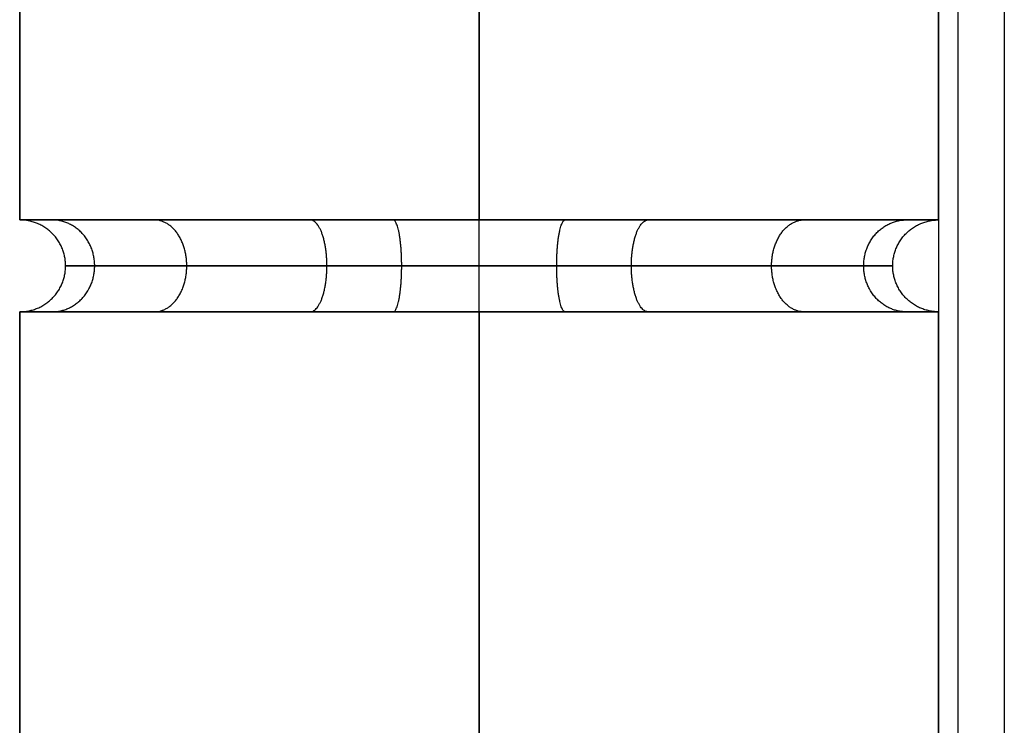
# Model space of a CAD drawing. Header units: millimetres. Extents: x 1.2 to 81.2, y 3.1 to 43.1.
# Tile 13 of 37: x 1.2 to 2.7, y 40.6 to 41.7. Entities that reach past the tile are written whole.
import ezdxf

# ---------------------------------------------------------------- set-up
doc = ezdxf.new("R2010")
doc.units = ezdxf.units.MM
doc.header["$MEASUREMENT"] = 0
doc.layers.add('Default', color=7, linetype='Continuous', true_color=0x000000)

msp = doc.modelspace()

# ---------------------------------------------------------------- linework, layer by layer
at = {"layer": 'Default'}
for p, q in [((2.733, 42.3258, 22.4987), (2.733, 3.9258, 22.4987)), ((2.733, 42.3258, 25.4987), (2.733, 3.9258, 25.4987))]:
    msp.add_line(p, q, dxfattribs=at)
for points, degree in [([(2.633, 42.3258, 22.5987), (2.633, 23.1258, 22.5987), (2.633, 3.9258, 22.5987)], 2), ([(2.633, 42.3258, 25.3987), (2.633, 23.1258, 25.3987), (2.633, 3.9258, 25.3987)], 2), ([(2.633, 42.3258, 23.9987), (2.633, 23.1258, 23.9987), (2.633, 3.9258, 23.9987)], 2), ([(2.6623, 42.3258, 22.528), (2.6623, 23.1258, 22.528), (2.6623, 3.9258, 22.528)], 2), ([(2.6623, 42.3258, 25.4694), (2.6623, 23.1258, 25.4694), (2.6623, 3.9258, 25.4694)], 2), ([(1.233, 41.3958, 0.7), (1.233, 41.6725, 0.7), (1.233, 41.9492, 0.7), (1.233, 42.2258, 0.7)], 3), ([(1.233, 42.2258, 24.6), (1.233, 41.9492, 24.6), (1.233, 41.6725, 24.6), (1.233, 41.3958, 24.6)], 3), ([(1.933, 42.2258, 23.9), (1.933, 41.9492, 23.9), (1.933, 41.6725, 23.9), (1.933, 41.3958, 23.9)], 3), ([(1.933, 41.3958, 1.4), (1.933, 41.6725, 1.4), (1.933, 41.9492, 1.4), (1.933, 42.2258, 1.4)], 3), ([(1.933, 41.3958), (1.933, 41.6725), (1.933, 41.9492), (1.933, 42.2258)], 3), ([(1.933, 42.2258, 25.3), (1.933, 41.9492, 25.3), (1.933, 41.6725, 25.3), (1.933, 41.3958, 25.3)], 3), ([(2.633, 41.3958, 0.7), (2.633, 41.6725, 0.7), (2.633, 41.9492, 0.7), (2.633, 42.2258, 0.7)], 3), ([(2.633, 42.2258, 24.6), (2.633, 41.9492, 24.6), (2.633, 41.6725, 24.6), (2.633, 41.3958, 24.6)], 3), ([(2.0642, 41.3958, 23.9124), (2.021, 41.3958, 23.9042), (1.977, 41.3958, 23.9), (1.933, 41.3958, 23.9)], 3), ([(1.233, 4.9958, 0.7), (1.233, 17.0825, 0.7), (1.233, 29.1692, 0.7), (1.233, 41.2558, 0.7)], 3), ([(1.233, 41.2558, 24.6), (1.233, 29.1692, 24.6), (1.233, 17.0825, 24.6), (1.233, 4.9958, 24.6)], 3), ([(1.2849, 41.2558, 0.9645), (1.32, 41.2558, 1.0504), (1.4248, 41.2558, 1.2082), (1.5826, 41.2558, 1.313), (1.6685, 41.2558, 1.3481)], 3), ([(1.2849, 41.2558, 24.8645), (1.32, 41.2558, 24.9504), (1.4248, 41.2558, 25.1082), (1.5826, 41.2558, 25.213), (1.6685, 41.2558, 25.2481)], 3), ([(1.933, 4.9958, 1.4), (1.933, 17.0825, 1.4), (1.933, 29.1692, 1.4), (1.933, 41.2558, 1.4)], 3), ([(1.933, 41.2558, 23.9), (1.933, 29.1692, 23.9), (1.933, 17.0825, 23.9), (1.933, 4.9958, 23.9)], 3), ([(1.933, 4.9958), (1.933, 17.0825), (1.933, 29.1692), (1.933, 41.2558)], 3), ([(1.933, 41.2558, 25.3), (1.933, 29.1692, 25.3), (1.933, 17.0825, 25.3), (1.933, 4.9958, 25.3)], 3), ([(2.1975, 41.2558, 25.2481), (2.2835, 41.2558, 25.213), (2.4413, 41.2558, 25.1082), (2.546, 41.2558, 24.9504), (2.5811, 41.2558, 24.8645)], 3), ([(2.5811, 41.2558, 0.4355), (2.546, 41.2558, 0.3496), (2.4937, 41.2558, 0.2707), (2.428, 41.2558, 0.205)], 3), ([(2.5811, 41.2558, 24.3355), (2.546, 41.2558, 24.2496), (2.4937, 41.2558, 24.1707), (2.428, 41.2558, 24.105)], 3), ([(2.633, 4.9958, 0.7), (2.633, 17.0825, 0.7), (2.633, 29.1692, 0.7), (2.633, 41.2558, 0.7)], 3), ([(2.633, 41.2558, 24.6), (2.633, 29.1692, 24.6), (2.633, 17.0825, 24.6), (2.633, 4.9958, 24.6)], 3)]:
    msp.add_open_spline(points, degree=degree, dxfattribs=at)
for points, weights, degree, knots in [([(1.933, 41.3958, 1.4), (1.233, 41.3958, 1.4), (1.233, 41.3958, 0.7), (1.233, 41.3958, 0), (1.933, 41.3958)], [1, 0.707106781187, 1, 0.707106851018, 0.999999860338], 2, [0, 0, 0, 1.099558, 1.099558, 2.199115, 2.199115, 2.199115]), ([(1.933, 41.3958, 23.9), (2.633, 41.3958, 23.9), (2.633, 41.3958, 24.6), (2.633, 41.3958, 25.3), (1.933, 41.3958, 25.3), (1.233, 41.3958, 25.3), (1.233, 41.3958, 24.6), (1.233, 41.3958, 23.9), (1.933, 41.3958, 23.9)], [1, 0.707106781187, 1, 0.707106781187, 1, 0.707106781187, 1, 0.707106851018, 0.999999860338], 2, [-4.39823, -4.39823, -4.39823, -3.298672, -3.298672, -2.199115, -2.199115, -1.099557, -1.099557, 0, 0, 0]), ([(1.233, 41.2558, 0.7), (1.303, 41.2558, 0.7), (1.303, 41.3258, 0.7), (1.303, 41.3958, 0.7), (1.233, 41.3958, 0.7)], [1, 0.707106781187, 1, 0.707106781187, 1], 2, [0.1099557, 0.1099557, 0.1099557, 0.2199115, 0.2199115, 0.3298672, 0.3298672, 0.3298672]), ([(1.233, 41.2558, 24.6), (1.303, 41.2558, 24.6), (1.303, 41.3258, 24.6), (1.303, 41.3958, 24.6), (1.233, 41.3958, 24.6)], [1, 0.707106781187, 1, 0.707106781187, 1], 2, [0.1099557, 0.1099557, 0.1099557, 0.2199115, 0.2199115, 0.3298672, 0.3298672, 0.3298672]), ([(1.2822, 41.2558, 0.4423), (1.3473, 41.2558, 0.4681), (1.3473, 41.3258, 0.4681), (1.3473, 41.3958, 0.4681), (1.2822, 41.3958, 0.4423)], [1, 0.707106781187, 1, 0.707106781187, 1], 2, [0.1099557, 0.1099557, 0.1099557, 0.2199115, 0.2199115, 0.3298672, 0.3298672, 0.3298672]), ([(1.2822, 41.2558, 0.9577), (1.3473, 41.2558, 0.9319), (1.3473, 41.3258, 0.9319), (1.3473, 41.3958, 0.9319), (1.2822, 41.3958, 0.9577)], [1, 0.707106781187, 1, 0.707106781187, 1], 2, [0.1099557, 0.1099557, 0.1099557, 0.2199115, 0.2199115, 0.3298672, 0.3298672, 0.3298672]), ([(1.2822, 41.2558, 24.3423), (1.3473, 41.2558, 24.3681), (1.3473, 41.3258, 24.3681), (1.3473, 41.3958, 24.3681), (1.2822, 41.3958, 24.3423)], [1, 0.707106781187, 1, 0.707106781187, 1], 2, [0.1099557, 0.1099557, 0.1099557, 0.2199115, 0.2199115, 0.3298672, 0.3298672, 0.3298672]), ([(1.2822, 41.2558, 24.8577), (1.3473, 41.2558, 24.8319), (1.3473, 41.3258, 24.8319), (1.3473, 41.3958, 24.8319), (1.2822, 41.3958, 24.8577)], [1, 0.707106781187, 1, 0.707106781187, 1], 2, [0.1099557, 0.1099557, 0.1099557, 0.2199115, 0.2199115, 0.3298672, 0.3298672, 0.3298672]), ([(1.4381, 41.2558, 0.205), (1.4876, 41.2558, 0.2545), (1.4876, 41.3258, 0.2545), (1.4876, 41.3958, 0.2545), (1.4381, 41.3958, 0.205)], [1, 0.707106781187, 1, 0.707106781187, 1], 2, [0.1099557, 0.1099557, 0.1099557, 0.2199115, 0.2199115, 0.3298672, 0.3298672, 0.3298672]), ([(1.4381, 41.2558, 1.195), (1.4876, 41.2558, 1.1455), (1.4876, 41.3258, 1.1455), (1.4876, 41.3958, 1.1455), (1.4381, 41.3958, 1.195)], [1, 0.707106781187, 1, 0.707106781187, 1], 2, [0.1099557, 0.1099557, 0.1099557, 0.2199115, 0.2199115, 0.3298672, 0.3298672, 0.3298672]), ([(1.4381, 41.2558, 24.105), (1.4876, 41.2558, 24.1545), (1.4876, 41.3258, 24.1545), (1.4876, 41.3958, 24.1545), (1.4381, 41.3958, 24.105)], [1, 0.707106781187, 1, 0.707106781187, 1], 2, [0.1099557, 0.1099557, 0.1099557, 0.2199115, 0.2199115, 0.3298672, 0.3298672, 0.3298672]), ([(1.4381, 41.2558, 25.095), (1.4876, 41.2558, 25.0455), (1.4876, 41.3258, 25.0455), (1.4876, 41.3958, 25.0455), (1.4381, 41.3958, 25.095)], [1, 0.707106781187, 1, 0.707106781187, 1], 2, [0.1099557, 0.1099557, 0.1099557, 0.2199115, 0.2199115, 0.3298672, 0.3298672, 0.3298672]), ([(1.6754, 41.2558, 0.0491), (1.7011, 41.2558, 0.1142), (1.7011, 41.3258, 0.1142), (1.7011, 41.3958, 0.1142), (1.6754, 41.3958, 0.0491)], [1, 0.707106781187, 1, 0.707106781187, 1], 2, [0.1099557, 0.1099557, 0.1099557, 0.2199115, 0.2199115, 0.3298672, 0.3298672, 0.3298672]), ([(1.6754, 41.2558, 1.3509), (1.7011, 41.2558, 1.2858), (1.7011, 41.3258, 1.2858), (1.7011, 41.3958, 1.2858), (1.6754, 41.3958, 1.3509)], [1, 0.707106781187, 1, 0.707106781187, 1], 2, [0.1099557, 0.1099557, 0.1099557, 0.2199115, 0.2199115, 0.3298672, 0.3298672, 0.3298672]), ([(1.6754, 41.2558, 23.9491), (1.7011, 41.2558, 24.0142), (1.7011, 41.3258, 24.0142), (1.7011, 41.3958, 24.0142), (1.6754, 41.3958, 23.9491)], [1, 0.707106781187, 1, 0.707106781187, 1], 2, [0.1099557, 0.1099557, 0.1099557, 0.2199115, 0.2199115, 0.3298672, 0.3298672, 0.3298672]), ([(1.6754, 41.2558, 25.2509), (1.7011, 41.2558, 25.1858), (1.7011, 41.3258, 25.1858), (1.7011, 41.3958, 25.1858), (1.6754, 41.3958, 25.2509)], [1, 0.707106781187, 1, 0.707106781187, 1], 2, [0.1099557, 0.1099557, 0.1099557, 0.2199115, 0.2199115, 0.3298672, 0.3298672, 0.3298672]), ([(1.8019, 41.2558, 0.0124), (1.815, 41.2558, 0.0812), (1.815, 41.3258, 0.0812), (1.815, 41.3958, 0.0812), (1.8019, 41.3958, 0.0124)], [1, 0.707106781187, 1, 0.707106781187, 1], 2, [0.1099557, 0.1099557, 0.1099557, 0.2199115, 0.2199115, 0.3298672, 0.3298672, 0.3298672]), ([(1.8019, 41.2558, 23.9124), (1.815, 41.2558, 23.9812), (1.815, 41.3258, 23.9812), (1.815, 41.3958, 23.9812), (1.8019, 41.3958, 23.9124)], [1, 0.707106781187, 1, 0.707106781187, 1], 2, [0.1099557, 0.1099557, 0.1099557, 0.2199115, 0.2199115, 0.3298672, 0.3298672, 0.3298672]), ([(1.933, 41.3958), (2.633, 41.3958), (2.633, 41.3958, 0.7), (2.633, 41.3958, 1.4), (1.933, 41.3958, 1.4)], [1, 0.707106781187, 1, 0.707106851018, 0.999999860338], 2, [2.199115, 2.199115, 2.199115, 3.298672, 3.298672, 4.39823, 4.39823, 4.39823]), ([(1.933, 41.2558), (1.933, 41.2558, 0.07), (1.933, 41.3258, 0.07), (1.933, 41.3958, 0.07), (1.933, 41.3958)], [1, 0.707106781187, 1, 0.707106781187, 1], 2, [0.1099557, 0.1099557, 0.1099557, 0.2199115, 0.2199115, 0.3298672, 0.3298672, 0.3298672]), ([(1.933, 41.2558, 23.9), (1.933, 41.2558, 23.97), (1.933, 41.3258, 23.97), (1.933, 41.3958, 23.97), (1.933, 41.3958, 23.9)], [1, 0.707106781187, 1, 0.707106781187, 1], 2, [0.1099557, 0.1099557, 0.1099557, 0.2199115, 0.2199115, 0.3298672, 0.3298672, 0.3298672]), ([(1.933, 41.2558, 1.4), (1.933, 41.2558, 1.33), (1.933, 41.3258, 1.33), (1.933, 41.3958, 1.33), (1.933, 41.3958, 1.4)], [1, 0.707106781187, 1, 0.707106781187, 1], 2, [0.1099557, 0.1099557, 0.1099557, 0.2199115, 0.2199115, 0.3298672, 0.3298672, 0.3298672]), ([(1.933, 41.2558, 25.3), (1.933, 41.2558, 25.23), (1.933, 41.3258, 25.23), (1.933, 41.3958, 25.23), (1.933, 41.3958, 25.3)], [1, 0.707106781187, 1, 0.707106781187, 1], 2, [0.1099557, 0.1099557, 0.1099557, 0.2199115, 0.2199115, 0.3298672, 0.3298672, 0.3298672]), ([(2.0642, 41.2558, 0.0124), (2.0511, 41.2558, 0.0812), (2.0511, 41.3258, 0.0812), (2.0511, 41.3958, 0.0812), (2.0642, 41.3958, 0.0124)], [1, 0.707106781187, 1, 0.707106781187, 1], 2, [0.1099557, 0.1099557, 0.1099557, 0.2199115, 0.2199115, 0.3298672, 0.3298672, 0.3298672]), ([(2.0642, 41.2558, 23.9124), (2.0511, 41.2558, 23.9812), (2.0511, 41.3258, 23.9812), (2.0511, 41.3958, 23.9812), (2.0642, 41.3958, 23.9124)], [1, 0.707106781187, 1, 0.707106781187, 1], 2, [0.1099557, 0.1099557, 0.1099557, 0.2199115, 0.2199115, 0.3298672, 0.3298672, 0.3298672]), ([(2.1907, 41.2558, 1.3509), (2.1649, 41.2558, 1.2858), (2.1649, 41.3258, 1.2858), (2.1649, 41.3958, 1.2858), (2.1907, 41.3958, 1.3509)], [1, 0.707106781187, 1, 0.707106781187, 1], 2, [0.1099557, 0.1099557, 0.1099557, 0.2199115, 0.2199115, 0.3298672, 0.3298672, 0.3298672]), ([(2.1907, 41.2558, 0.0491), (2.1649, 41.2558, 0.1142), (2.1649, 41.3258, 0.1142), (2.1649, 41.3958, 0.1142), (2.1907, 41.3958, 0.0491)], [1, 0.707106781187, 1, 0.707106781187, 1], 2, [0.1099557, 0.1099557, 0.1099557, 0.2199115, 0.2199115, 0.3298672, 0.3298672, 0.3298672]), ([(2.1907, 41.2558, 25.2509), (2.1649, 41.2558, 25.1858), (2.1649, 41.3258, 25.1858), (2.1649, 41.3958, 25.1858), (2.1907, 41.3958, 25.2509)], [1, 0.707106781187, 1, 0.707106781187, 1], 2, [0.1099557, 0.1099557, 0.1099557, 0.2199115, 0.2199115, 0.3298672, 0.3298672, 0.3298672]), ([(2.1907, 41.2558, 23.9491), (2.1649, 41.2558, 24.0142), (2.1649, 41.3258, 24.0142), (2.1649, 41.3958, 24.0142), (2.1907, 41.3958, 23.9491)], [1, 0.707106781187, 1, 0.707106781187, 1], 2, [0.1099557, 0.1099557, 0.1099557, 0.2199115, 0.2199115, 0.3298672, 0.3298672, 0.3298672]), ([(2.428, 41.2558, 1.195), (2.3785, 41.2558, 1.1455), (2.3785, 41.3258, 1.1455), (2.3785, 41.3958, 1.1455), (2.428, 41.3958, 1.195)], [0.999999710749, 0.707106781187, 1, 0.707106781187, 0.999999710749], 2, [0.1099557, 0.1099557, 0.1099557, 0.2199115, 0.2199115, 0.3298673, 0.3298673, 0.3298673]), ([(2.428, 41.2558, 0.205), (2.3785, 41.2558, 0.2545), (2.3785, 41.3258, 0.2545), (2.3785, 41.3958, 0.2545), (2.428, 41.3958, 0.205)], [1, 0.707106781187, 1, 0.707106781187, 1], 2, [0.1099557, 0.1099557, 0.1099557, 0.2199115, 0.2199115, 0.3298672, 0.3298672, 0.3298672]), ([(2.428, 41.2558, 25.095), (2.3785, 41.2558, 25.0455), (2.3785, 41.3258, 25.0455), (2.3785, 41.3958, 25.0455), (2.428, 41.3958, 25.095)], [1, 0.707106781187, 1, 0.707106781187, 1], 2, [0.1099557, 0.1099557, 0.1099557, 0.2199115, 0.2199115, 0.3298672, 0.3298672, 0.3298672]), ([(2.428, 41.2558, 24.105), (2.3785, 41.2558, 24.1545), (2.3785, 41.3258, 24.1545), (2.3785, 41.3958, 24.1545), (2.428, 41.3958, 24.105)], [1, 0.707106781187, 1, 0.707106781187, 1], 2, [0.1099557, 0.1099557, 0.1099557, 0.2199115, 0.2199115, 0.3298672, 0.3298672, 0.3298672]), ([(2.5839, 41.2558, 0.9577), (2.5188, 41.2558, 0.9319), (2.5188, 41.3258, 0.9319), (2.5188, 41.3958, 0.9319), (2.5839, 41.3958, 0.9577)], [1, 0.707106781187, 1, 0.707106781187, 1], 2, [0.1099557, 0.1099557, 0.1099557, 0.2199115, 0.2199115, 0.3298672, 0.3298672, 0.3298672]), ([(2.5839, 41.2558, 0.4423), (2.5188, 41.2558, 0.4681), (2.5188, 41.3258, 0.4681), (2.5188, 41.3958, 0.4681), (2.5839, 41.3958, 0.4423)], [1, 0.707106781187, 1, 0.707106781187, 1], 2, [0.1099557, 0.1099557, 0.1099557, 0.2199115, 0.2199115, 0.3298672, 0.3298672, 0.3298672]), ([(2.5839, 41.2558, 24.8577), (2.5188, 41.2558, 24.8319), (2.5188, 41.3258, 24.8319), (2.5188, 41.3958, 24.8319), (2.5839, 41.3958, 24.8577)], [1, 0.707106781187, 1, 0.707106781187, 1], 2, [0.1099557, 0.1099557, 0.1099557, 0.2199115, 0.2199115, 0.3298672, 0.3298672, 0.3298672]), ([(2.5839, 41.2558, 24.3423), (2.5188, 41.2558, 24.3681), (2.5188, 41.3258, 24.3681), (2.5188, 41.3958, 24.3681), (2.5839, 41.3958, 24.3423)], [1, 0.707106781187, 1, 0.707106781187, 1], 2, [0.1099557, 0.1099557, 0.1099557, 0.2199115, 0.2199115, 0.3298672, 0.3298672, 0.3298672]), ([(2.633, 41.2558, 0.7), (2.563, 41.2558, 0.7), (2.563, 41.3258, 0.7), (2.563, 41.3958, 0.7), (2.633, 41.3958, 0.7)], [1, 0.707106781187, 1, 0.707106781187, 1], 2, [0.1099557, 0.1099557, 0.1099557, 0.2199115, 0.2199115, 0.3298672, 0.3298672, 0.3298672]), ([(2.633, 41.2558, 24.6), (2.563, 41.2558, 24.6), (2.563, 41.3258, 24.6), (2.563, 41.3958, 24.6), (2.633, 41.3958, 24.6)], [1, 0.707106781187, 1, 0.707106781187, 1], 2, [0.1099557, 0.1099557, 0.1099557, 0.2199115, 0.2199115, 0.3298672, 0.3298672, 0.3298672]), ([(1.933, 41.2558), (1.8891, 41.2558, 0), (1.8451, 41.2558, 0.0042), (1.8019, 41.2558, 0.0124), (1.7587, 41.2558, 0.0206), (1.7162, 41.2558, 0.0329), (1.6754, 41.2558, 0.0491), (1.5868, 41.2558, 0.0842), (1.5054, 41.2558, 0.1376), (1.4381, 41.2558, 0.205), (1.4052, 41.2558, 0.2379), (1.3757, 41.2558, 0.2739), (1.35, 41.2558, 0.3127), (1.3241, 41.2558, 0.3516), (1.3024, 41.2558, 0.3927), (1.2822, 41.2558, 0.4423), (1.2498, 41.2558, 0.5241), (1.233, 41.2558, 0.612), (1.233, 41.2558, 0.7), (1.233, 41.2558, 0.788), (1.2498, 41.2558, 0.8759), (1.2849, 41.2558, 0.9645), (1.3024, 41.2558, 1.0073), (1.3241, 41.2558, 1.0484), (1.35, 41.2558, 1.0874), (1.3757, 41.2558, 1.126), (1.4051, 41.2558, 1.162), (1.4381, 41.2558, 1.195), (1.471, 41.2558, 1.2279), (1.507, 41.2558, 1.2574), (1.5457, 41.2558, 1.283), (1.5846, 41.2558, 1.3089), (1.6257, 41.2558, 1.3306), (1.6754, 41.2558, 1.3509), (1.7571, 41.2558, 1.3832), (1.8451, 41.2558, 1.4), (1.933, 41.2558, 1.4)], [1, 1, 1, 1, 1, 1, 1, 1, 1, 1, 1, 1, 1, 1.00671209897, 1.01684810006, 1.03040800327, 1.03040800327, 1.03040800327, 1.03040800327, 1.03040800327, 1.03040800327, 1.03040800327, 1.01685428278, 1.00672279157, 1.00001352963, 0.993436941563, 0.990148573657, 0.990148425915, 0.990148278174, 0.993436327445, 1.00001257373, 1.006721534, 1.01685274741, 1.03040621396, 1.03040621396, 1.03040621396, 1.03040621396], 3, [0, 0, 0, 0, 0.132132, 0.132132, 0.132132, 0.264271, 0.264271, 0.264271, 0.552149, 0.552149, 0.552149, 0.691689, 0.691689, 0.691689, 0.838517, 0.838517, 0.838517, 1.103948, 1.103948, 1.103948, 1.376719, 1.376719, 1.376719, 1.516233, 1.516233, 1.516233, 1.655741, 1.655741, 1.655741, 1.795249, 1.795249, 1.795249, 1.942108, 1.942108, 1.942108, 2.20754, 2.20754, 2.20754, 2.20754]), ([(1.933, 41.2558, 23.9), (1.8891, 41.2558, 23.9), (1.8451, 41.2558, 23.9042), (1.8019, 41.2558, 23.9124), (1.7587, 41.2558, 23.9206), (1.7162, 41.2558, 23.9329), (1.6754, 41.2558, 23.9491), (1.5868, 41.2558, 23.9842), (1.5054, 41.2558, 24.0376), (1.4381, 41.2558, 24.105), (1.4052, 41.2558, 24.1379), (1.3757, 41.2558, 24.1739), (1.35, 41.2558, 24.2127), (1.3241, 41.2558, 24.2516), (1.3024, 41.2558, 24.2927), (1.2822, 41.2558, 24.3423), (1.2498, 41.2558, 24.4241), (1.233, 41.2558, 24.512), (1.233, 41.2558, 24.6), (1.233, 41.2558, 24.688), (1.2498, 41.2558, 24.7759), (1.2849, 41.2558, 24.8645), (1.3024, 41.2558, 24.9073), (1.3241, 41.2558, 24.9484), (1.35, 41.2558, 24.9874), (1.3757, 41.2558, 25.026), (1.4051, 41.2558, 25.062), (1.4381, 41.2558, 25.095), (1.471, 41.2558, 25.1279), (1.507, 41.2558, 25.1574), (1.5457, 41.2558, 25.183), (1.5846, 41.2558, 25.2089), (1.6257, 41.2558, 25.2306), (1.6754, 41.2558, 25.2509), (1.7571, 41.2558, 25.2832), (1.8451, 41.2558, 25.3), (1.933, 41.2558, 25.3), (2.021, 41.2558, 25.3), (2.1089, 41.2558, 25.2832), (2.1975, 41.2558, 25.2481), (2.2404, 41.2558, 25.2306), (2.2815, 41.2558, 25.2089), (2.3204, 41.2558, 25.183), (2.3591, 41.2558, 25.1574), (2.3951, 41.2558, 25.1279), (2.428, 41.2558, 25.095), (2.4609, 41.2558, 25.062), (2.4904, 41.2558, 25.026), (2.5161, 41.2558, 24.9874), (2.5419, 41.2558, 24.9484), (2.5637, 41.2558, 24.9073), (2.5839, 41.2558, 24.8577), (2.6163, 41.2558, 24.7759), (2.633, 41.2558, 24.688), (2.633, 41.2558, 24.6), (2.633, 41.2558, 24.512), (2.6163, 41.2558, 24.4241), (2.5811, 41.2558, 24.3355), (2.5637, 41.2558, 24.2927), (2.5419, 41.2558, 24.2516), (2.5161, 41.2558, 24.2126), (2.4904, 41.2558, 24.174), (2.4609, 41.2558, 24.138), (2.428, 41.2558, 24.105), (2.3606, 41.2558, 24.0376), (2.2793, 41.2558, 23.9842), (2.1907, 41.2558, 23.9491), (2.1498, 41.2558, 23.9329), (2.1074, 41.2558, 23.9206), (2.0642, 41.2558, 23.9124), (2.021, 41.2558, 23.9042), (1.977, 41.2558, 23.9), (1.933, 41.2558, 23.9)], [1, 1, 1, 1, 1, 1, 1, 1, 1, 1, 1, 1, 1, 1.0067120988, 1.01684809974, 1.03040800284, 1.03040800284, 1.03040800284, 1.03040800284, 1.03040800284, 1.03040800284, 1.03040800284, 1.01685428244, 1.00672279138, 1.00001352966, 0.99343694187, 0.990148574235, 0.99014842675, 0.990148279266, 0.993436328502, 1.00001257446, 1.006721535, 1.01685274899, 1.03040621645, 1.03040621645, 1.03040621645, 1.03040621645, 1.03040621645, 1.03040621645, 1.03040621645, 1.01685251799, 1.00672104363, 1.00001179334, 0.993435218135, 0.99014685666, 0.990146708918, 0.990146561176, 0.993434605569, 1.00001084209, 1.00671979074, 1.01685098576, 1.03040442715, 1.03040442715, 1.03040442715, 1.03040442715, 1.03040442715, 1.03040442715, 1.03040442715, 1.0168507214, 1.00671924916, 1.00001001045, 0.99343347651, 0.990145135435, 0.990144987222, 0.990144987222, 0.990144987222, 0.990144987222, 0.990144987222, 0.990144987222, 0.990144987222, 0.990144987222, 0.990144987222, 0.990144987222], 3, [0, 0, 0, 0, 0.132132, 0.132132, 0.132132, 0.264271, 0.264271, 0.264271, 0.552149, 0.552149, 0.552149, 0.691689, 0.691689, 0.691689, 0.838517, 0.838517, 0.838517, 1.103948, 1.103948, 1.103948, 1.376719, 1.376719, 1.376719, 1.516233, 1.516233, 1.516233, 1.655741, 1.655741, 1.655741, 1.795249, 1.795249, 1.795249, 1.942108, 1.942108, 1.942108, 2.20754, 2.20754, 2.20754, 2.480311, 2.480311, 2.480311, 2.619825, 2.619825, 2.619825, 2.759333, 2.759333, 2.759333, 2.898841, 2.898841, 2.898841, 3.0457, 3.0457, 3.0457, 3.311132, 3.311132, 3.311132, 3.583903, 3.583903, 3.583903, 3.723418, 3.723418, 3.723418, 3.862925, 3.862925, 3.862925, 4.150808, 4.150808, 4.150808, 4.282947, 4.282947, 4.282947, 4.41508, 4.41508, 4.41508, 4.41508]), ([(1.933, 41.2558, 1.4), (2.021, 41.2558, 1.4), (2.1089, 41.2558, 1.3832), (2.1973, 41.2558, 1.3482), (2.2833, 41.2558, 1.3131), (2.3614, 41.2558, 1.2616), (2.428, 41.2558, 1.195), (2.4946, 41.2558, 1.1284), (2.5461, 41.2558, 1.0504), (2.5839, 41.2558, 0.9577), (2.6163, 41.2558, 0.8759), (2.633, 41.2558, 0.788), (2.633, 41.2558, 0.7), (2.633, 41.2558, 0.612), (2.6163, 41.2558, 0.5241), (2.5811, 41.2558, 0.4355), (2.5637, 41.2558, 0.3927), (2.5419, 41.2558, 0.3516), (2.5161, 41.2558, 0.3126), (2.4904, 41.2558, 0.274), (2.4609, 41.2558, 0.238), (2.428, 41.2558, 0.205), (2.3606, 41.2558, 0.1376), (2.2793, 41.2558, 0.0842), (2.1907, 41.2558, 0.0491), (2.1498, 41.2558, 0.0329), (2.1074, 41.2558, 0.0206), (2.0642, 41.2558, 0.0124), (2.021, 41.2558, 0.0042), (1.977, 41.2558, 0), (1.933, 41.2558)], [1, 1, 1, 1, 0.973909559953, 0.960864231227, 0.960864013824, 0.960863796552, 0.973892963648, 0.99995151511, 0.99995151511, 0.99995151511, 0.99995151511, 0.99995151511, 0.99995151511, 0.99995151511, 0.986798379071, 0.976966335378, 0.970455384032, 0.964073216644, 0.96088206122, 0.960881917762, 0.960881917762, 0.960881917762, 0.960881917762, 0.960881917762, 0.960881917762, 0.960881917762, 0.960881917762, 0.960881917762, 0.960881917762], 3, [0, 0, 0, 0, 0.272538, 0.272538, 0.272538, 0.55318, 0.55318, 0.55318, 0.840931, 0.840931, 0.840931, 1.106362, 1.106362, 1.106362, 1.379133, 1.379133, 1.379133, 1.518648, 1.518648, 1.518648, 1.658155, 1.658155, 1.658155, 1.946037, 1.946037, 1.946037, 2.078177, 2.078177, 2.078177, 2.21031, 2.21031, 2.21031, 2.21031])]:
    msp.add_rational_spline(points, weights, degree=degree, knots=knots, dxfattribs=at)
for points, knots in [([(1.6754, 41.3958, 1.3509), (1.7571, 41.3958, 1.3832), (1.933, 41.3958, 1.4168), (2.1089, 41.3958, 1.3832), (2.1907, 41.3958, 1.3509)], [1.9352404, 1.9352404, 1.9352404, 1.9352404, 2.1991113, 2.4629823, 2.4629823, 2.4629823, 2.4629823]), ([(2.1973, 41.3958, 1.3482), (2.2833, 41.3958, 1.3131), (2.4412, 41.3958, 1.2083), (2.5461, 41.3958, 1.0504), (2.5812, 41.3958, 0.9644)], [2.4700941, 2.4700941, 2.4700941, 2.4700941, 2.7488892, 3.0275207, 3.0275207, 3.0275207, 3.0275207]), ([(1.933, 41.3258, 0.07), (1.8935, 41.3258, 0.07), (1.8143, 41.3258, 0.0775), (1.6552, 41.3258, 0.1236), (1.475, 41.3258, 0.242), (1.3345, 41.3258, 0.4559), (1.2879, 41.3258, 0.7), (1.3345, 41.3258, 0.9441), (1.475, 41.3258, 1.158), (1.689, 41.3258, 1.2986), (1.933, 41.3258, 1.3451), (2.1771, 41.3258, 1.2986), (2.3911, 41.3258, 1.158), (2.5316, 41.3258, 0.9441), (2.5781, 41.3258, 0.7), (2.5316, 41.3258, 0.4559), (2.3911, 41.3258, 0.242), (2.2109, 41.3258, 0.1236), (2.0518, 41.3258, 0.0775), (1.9726, 41.3258, 0.07), (1.933, 41.3258, 0.07)], [0, 0, 0, 0, 0.131935, 0.263871, 0.549778, 0.835685, 1.099556, 1.363427, 1.649333, 1.93524, 2.199111, 2.462982, 2.748889, 3.034796, 3.298667, 3.562538, 3.848445, 4.134352, 4.266287, 4.398223, 4.398223, 4.398223, 4.398223]), ([(1.933, 41.3258, 23.97), (1.8935, 41.3258, 23.97), (1.8143, 41.3258, 23.9775), (1.6552, 41.3258, 24.0236), (1.475, 41.3258, 24.142), (1.3345, 41.3258, 24.3559), (1.2879, 41.3258, 24.6), (1.3345, 41.3258, 24.8441), (1.475, 41.3258, 25.058), (1.689, 41.3258, 25.1986), (1.933, 41.3258, 25.2451), (2.1771, 41.3258, 25.1986), (2.3911, 41.3258, 25.058), (2.5316, 41.3258, 24.8441), (2.5781, 41.3258, 24.6), (2.5316, 41.3258, 24.3559), (2.3911, 41.3258, 24.142), (2.2109, 41.3258, 24.0236), (2.0518, 41.3258, 23.9775), (1.9726, 41.3258, 23.97), (1.933, 41.3258, 23.97)], [0, 0, 0, 0, 0.131935, 0.263871, 0.549778, 0.835685, 1.099556, 1.363427, 1.649333, 1.93524, 2.199111, 2.462982, 2.748889, 3.034796, 3.298667, 3.562538, 3.848445, 4.134352, 4.266287, 4.398223, 4.398223, 4.398223, 4.398223]), ([(1.933, 41.2558), (1.8891, 41.2558, 0), (1.8011, 41.2558, 0.0083), (1.6243, 41.2558, 0.0596), (1.4262, 41.2558, 0.1897), (1.32, 41.2558, 0.3496), (1.2849, 41.2558, 0.4356)], [0, 0, 0, 0, 0.1319355, 0.263871, 0.5497779, 0.8284044, 0.8284044, 0.8284044, 0.8284044]), ([(1.933, 41.2558, 23.9), (1.8891, 41.2558, 23.9), (1.8011, 41.2558, 23.9083), (1.6243, 41.2558, 23.9596), (1.4262, 41.2558, 24.0897), (1.32, 41.2558, 24.2496), (1.2849, 41.2558, 24.3356)], [0, 0, 0, 0, 0.1319355, 0.263871, 0.5497779, 0.8284044, 0.8284044, 0.8284044, 0.8284044]), ([(2.1973, 41.2558, 1.3482), (2.2833, 41.2558, 1.3131), (2.4412, 41.2558, 1.2083), (2.5461, 41.2558, 1.0504), (2.5812, 41.2558, 0.9644)], [2.4700941, 2.4700941, 2.4700941, 2.4700941, 2.7488892, 3.0275207, 3.0275207, 3.0275207, 3.0275207])]:
    msp.add_open_spline(points, degree=3, knots=knots, dxfattribs=at)

doc.saveas('drawing.dxf')
